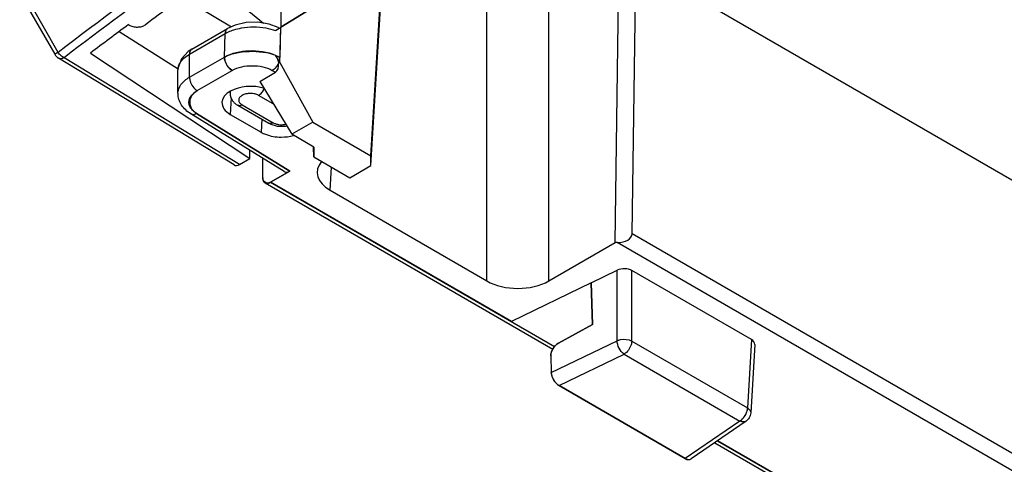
# Model space of a CAD drawing. Header units: millimetres. Extents: x 0 to 841, y 0 to 594.
# Tile 67 of 116: x 707 to 730, y 181 to 191. Entities that reach past the tile are written whole.
import ezdxf

# ---------------------------------------------------------------- set-up
doc = ezdxf.new("R2010")
doc.units = ezdxf.units.MM
doc.header["$LTSCALE"] = 46.255
for name, color, linetype in [('CHAMFERS', 7, 'CONTINUOUS'), ('CURVES', 7, 'CONTINUOUS'), ('DRAFTS', 7, 'CONTINUOUS'), ('ROUNDS', 7, 'CONTINUOUS')]:
    doc.layers.add(name, color=color, linetype=linetype)

msp = doc.modelspace()

# ---------------------------------------------------------------- linework, layer by layer
at = {"layer": 'CHAMFERS', "color": 7, "linetype": 'CONTINUOUS'}
for p, q in [((715.157, 187.6092), (715.5695, 194.429)), ((715.157, 187.3866), (715.5768, 194.3268)), ((720.7435, 185.6242), (720.8395, 192.2397)), ((731.7418, 185.9417), (721.2154, 192.0191)), ((713.8273, 188.3769), (715.157, 187.6092)), ((715.157, 187.3866), (715.157, 187.6092)), ((714.6744, 187.1079), (715.157, 187.3866))]:
    msp.add_line(p, q, dxfattribs=at)
at = {"layer": 'CURVES', "color": 40, "linetype": 'CONTINUOUS'}
for p, q in [((713.1005, 190.5448), (713.9065, 191.0421)), ((713.0801, 189.8556), (713.1005, 190.5448)), ((711.1868, 189.0978), (711.9839, 189.558)), ((711.171, 188.5765), (713.302, 187.2571)), ((712.6852, 187.1052), (712.6852, 187.5491)), ((712.862, 187.0031), (713.302, 187.2571)), ((718.3719, 183.822), (712.862, 187.0031)), ((720.2266, 183.7514), (720.1982, 184.7067)), ((719.4489, 183.3299), (720.2266, 183.7514)), ((719.2729, 183.0342), (719.2841, 182.6554)), ((722.3492, 180.6888), (719.4615, 182.356)), ((729.474, 177.4122), (723.0891, 181.0985))]:
    msp.add_line(p, q, dxfattribs=at)
at = {"layer": 'CURVES', "color": 4, "linetype": 'CONTINUOUS'}
msp.add_line((720.1982, 184.7067), (718.3719, 183.822), dxfattribs=at)
at = {"layer": 'CURVES', "color": 40, "linetype": 'CONTINUOUS'}
for points in [[(711.9839, 189.558), (711.8632, 189.6643), (711.8042, 189.7664), (711.8071, 189.8642)], [(711.026, 188.8779), (711.0406, 188.9632), (711.0944, 189.0445), (711.1868, 189.0978)], [(711.0584, 188.6917), (711.0259, 188.7495), (711.0153, 188.8148), (711.026, 188.8779)], [(711.171, 188.5765), (711.1207, 188.6077), (711.0832, 188.6475), (711.0584, 188.6917)], [(712.6949, 187.0548), (712.6887, 187.0698), (712.6852, 187.0867), (712.6852, 187.1052)], [(712.862, 187.0031), (712.7947, 186.9643), (712.7208, 186.992), (712.6949, 187.0548)], [(719.3792, 183.2718), (719.4014, 183.2966), (719.4253, 183.3171), (719.4489, 183.3299)], [(719.2729, 183.0342), (719.2721, 183.0598), (719.2781, 183.0895), (719.289, 183.1202)], [(719.289, 183.1202), (719.3078, 183.1731), (719.341, 183.229), (719.3792, 183.2718)], [(719.2951, 182.5941), (719.2886, 182.6159), (719.2847, 182.6368), (719.2841, 182.6554)], [(719.4132, 182.3947), (719.3628, 182.4456), (719.3158, 182.5249), (719.2951, 182.5941)], [(719.4615, 182.356), (719.4455, 182.3652), (719.4292, 182.3785), (719.4132, 182.3947)], [(722.3976, 180.6717), (722.3815, 180.674), (722.3652, 180.6796), (722.3492, 180.6888)]]:
    msp.add_open_spline(points, degree=3, dxfattribs=at)
msp.add_open_spline([(711.8071, 189.8642), (712.0829, 190.0234), (712.7138, 190.0402), (713.0485, 189.8753), (713.0801, 189.8556)], degree=3, knots=[0, 0, 0, 0, 0.8930064, 1, 1, 1, 1], dxfattribs=at)
at = {"layer": 'DRAFTS', "color": 7, "linetype": 'CONTINUOUS'}
for p, q in [((711.4762, 191.6526), (712.6994, 190.6419)), ((709.3991, 190.4468), (710.7481, 189.5968)), ((708.7457, 189.9573), (712.3873, 187.5455)), ((712.6145, 189.3097), (713.3463, 188.0992)), ((711.9313, 189.0753), (711.9379, 189.0135)), ((711.9428, 188.5545), (712.6499, 188.1462)), ((713.8273, 188.3769), (713.3463, 188.0992)), ((713.8515, 187.8076), (713.3463, 188.0992)), ((712.3873, 187.5455), (712.3901, 187.7318)), ((713.8515, 187.583), (713.8418, 187.8071)), ((713.8515, 187.8076), (713.8515, 187.583)), ((713.8515, 187.583), (714.6744, 187.1079)), ((720.1982, 184.7067), (720.2266, 183.7514))]:
    msp.add_line(p, q, dxfattribs=at)
at = {"layer": 'DRAFTS', "color": 9, "linetype": 'CONTINUOUS'}
for p, q in [((711.9594, 188.9312), (711.9428, 188.5545)), ((712.6631, 188.4456), (712.6499, 188.1462))]:
    msp.add_line(p, q, dxfattribs=at)
at = {"layer": 'DRAFTS', "color": 7, "linetype": 'CONTINUOUS'}
msp.add_ellipse((818.4521, 138.3273), major_axis=(138.3685, -3.2228), ratio=0.5922602, start_param=2.4897348, end_param=2.4999498, dxfattribs=at)
for points, knots in [([(712.6013, 189.1771), (712.5041, 189.1951), (712.2057, 189.2173), (711.7669, 189.0523), (711.7528, 188.8335)], [0, 0, 0, 0, 0.3107219, 1, 1, 1, 1]), ([(711.7528, 188.8335), (711.7495, 188.7811), (711.7906, 188.6608), (711.8869, 188.5868), (711.9428, 188.5545)], [0, 0, 0, 0, 0.44823, 1, 1, 1, 1]), ([(712.6499, 188.1462), (712.6813, 188.1281), (712.8256, 188.0612), (712.9872, 188.0363), (713.1095, 188.0363)], [0, 0, 0, 0, 0.2287702, 1, 1, 1, 1])]:
    msp.add_open_spline(points, degree=3, knots=knots, dxfattribs=at)
for points in [[(712.7215, 189.1467), (712.6822, 189.1595), (712.6419, 189.1696), (712.6013, 189.1771)], [(713.1095, 188.0363), (713.2036, 188.0363), (713.2986, 188.0479), (713.3893, 188.0729)]]:
    msp.add_open_spline(points, degree=3, dxfattribs=at)
at = {"layer": 'ROUNDS', "color": 7, "linetype": 'CONTINUOUS'}
for p, q in [((713.1095, 190.5644), (713.1095, 192.7927)), ((721.132, 185.8262), (721.2218, 192.0154)), ((707.1258, 191.3334), (707.9277, 189.9281)), ((710.8533, 191.2257), (711.9695, 190.5584)), ((713.9065, 191.0421), (713.1005, 190.5448)), ((709.6275, 190.5967), (709.613, 190.6055)), ((711.0618, 190.0466), (711.8749, 190.516)), ((712.055, 190.5968), (711.8748, 190.5159)), ((713.0382, 190.5388), (712.8321, 190.6199)), ((713.038, 190.5389), (713.0628, 190.5256)), ((713.0529, 190.5155), (713.0652, 190.523)), ((713.0652, 190.523), (713.1005, 190.5448)), ((712.0283, 187.4), (708.0151, 189.8384)), ((711.0618, 190.0466), (710.9823, 189.9945)), ((710.7498, 189.6259), (710.7464, 189.5698)), ((713.0766, 189.7398), (713.8273, 188.3769)), ((710.7464, 189.0366), (710.7464, 189.5703)), ((712.6145, 189.3097), (712.9741, 189.5174)), ((712.1142, 188.7625), (712.8213, 188.3543)), ((713.1747, 187.2461), (711.0394, 188.5681)), ((712.1549, 187.4114), (712.3873, 187.5455)), ((712.6852, 187.1052), (712.6852, 187.5491)), ((713.302, 187.2571), (712.862, 187.0031)), ((712.737, 186.9907), (719.3199, 183.1901)), ((714.2236, 186.8197), (717.8122, 184.7478)), ((719.2255, 184.7478), (720.7435, 185.6242)), ((720.7937, 185.6242), (720.7435, 185.6242)), ((720.1982, 184.7067), (720.7919, 184.9943)), ((723.8636, 183.4071), (721.1291, 184.9858)), ((720.2266, 183.7514), (719.4489, 183.3299)), ((723.9366, 183.3), (723.8463, 181.7369)), ((719.2729, 183.0342), (719.2841, 182.6554)), ((719.4615, 182.356), (722.3492, 180.6888)), ((723.7385, 181.5454), (722.4807, 180.6799)), ((723.0223, 181.0526), (729.4008, 177.3699))]:
    msp.add_line(p, q, dxfattribs=at)
at = {"layer": 'ROUNDS', "color": 9, "linetype": 'CONTINUOUS'}
for p, q in [((708.0029, 189.9725), (707.2153, 191.353)), ((717.8122, 184.7478), (717.8122, 191.0854)), ((719.2255, 184.7478), (719.2255, 191.0854)), ((713.0382, 190.5388), (713.0607, 190.5217)), ((713.0766, 189.7398), (713.1005, 190.5448)), ((711.0098, 189.932), (711.8231, 190.4016)), ((711.8071, 189.8642), (711.8231, 190.4016)), ((712.1549, 187.4114), (708.1403, 189.8506)), ((711.01, 189.404), (711.0098, 189.932)), ((711.01, 189.404), (711.8071, 189.8642)), ((711.1868, 189.0978), (711.9839, 189.558)), ((712.9034, 189.5582), (712.9741, 189.5174)), ((712.9246, 188.7969), (712.5906, 188.9897)), ((712.2142, 188.7724), (712.9213, 188.3642)), ((713.302, 187.2571), (711.171, 188.5765)), ((714.2236, 186.8197), (714.2557, 187.3497)), ((712.862, 187.0031), (719.3573, 183.2531)), ((731.7418, 179.7006), (721.132, 185.8262)), ((731.574, 179.4002), (720.7937, 185.6242)), ((720.7878, 183.3838), (720.7919, 184.9943)), ((721.125, 183.3753), (721.1291, 184.9858)), ((719.2841, 182.6554), (720.7878, 183.3838)), ((721.125, 183.3753), (723.7734, 181.8462)), ((723.8636, 183.4071), (723.7734, 181.8462)), ((719.4615, 182.356), (720.9483, 183.0763)), ((720.9483, 183.0763), (723.5967, 181.5472)), ((723.5967, 181.5472), (722.3492, 180.6888)), ((723.0891, 181.0985), (729.474, 177.4122))]:
    msp.add_line(p, q, dxfattribs=at)
at = {"layer": 'ROUNDS', "color": 7, "linetype": 'CONTINUOUS'}
for points in [[(712.8321, 190.6199), (712.5758, 190.6623), (712.309, 190.6544), (712.055, 190.5968)], [(710.9823, 189.9945), (710.8234, 189.827), (710.7498, 189.6259)]]:
    msp.add_lwpolyline(points, dxfattribs=at)
for centre, radius, start, end in [((693.1697, 222.8791), 37.9834, 301.4297, 301.56539), ((708.1449, 190.052), 0.25, 209.71172, 238.71767), ((711.187, 188.7009), 2.1564, 28.8027, 34.05756)]:
    msp.add_arc(centre, radius, start, end, dxfattribs=at)
at = {"layer": 'ROUNDS', "color": 9, "linetype": 'CONTINUOUS'}
msp.add_arc((711.0597, 189.5649), 0.3138, 161.69971, 164.3689, dxfattribs=at)
at = {"layer": 'ROUNDS', "color": 7, "linetype": 'CONTINUOUS'}
for centre, major_axis, ratio, start_param, end_param in [((818.452, 138.3273), (138.0685, -3.2158), 0.5922602, 2.4741688, 2.4879576), ((712.7974, 189.8235), (-0.1768, 0.3062), 0.5773503, -3.1415927, -2.2142974), ((712.1549, 187.6156), (0.125, 0.2166), 0.5773502, -3.1546771, -2.3565372), ((714.932, 187.2277), (1.0012, 0), 0.5766475, 8.9746336, 10.2095671), ((713.302, 187.4613), (0.1252, 0.2165), 0.5773501, -3.158661, -2.3555851), ((720.7782, 185.8372), (0.3536, -0.0144), 0.6010019, -1.5026462, 0.0157902), ((720.9524, 184.8835), (0.25, 0), 0.5779923, 0.7858517, 2.2682168), ((718.5189, 185.1568), (1, 0), 0.5780539, -2.3555855, -0.7860072), ((719.4651, 183.1273), (0.1362, 0.2098), 0.6470257, 0.8715965, 2.3900329), ((723.6865, 183.3051), (0.2503, 0), 0.5767089, -0.0347816, 0.7847407), ((719.4615, 182.5602), (-0.126, 0.2165), 0.5773419, 0.8163547, 2.3523774), ((722.3492, 180.8929), (-0.126, 0.2165), 0.5773419, -3.930808, -3.0986082)]:
    msp.add_ellipse(centre, major_axis=major_axis, ratio=ratio, start_param=start_param, end_param=end_param, dxfattribs=at)
at = {"layer": 'ROUNDS', "color": 9, "linetype": 'CONTINUOUS'}
for points, knots in [([(734.1988, 205.0967), (731.7721, 204.0369), (727.0446, 201.8246), (720.2569, 198.1741), (713.9066, 194.2563), (709.9139, 191.4282), (708.0029, 189.9725)], [0, 0, 0, 0, 0.2620395, 0.5162287, 0.7622727, 1, 1, 1, 1]), ([(731.5903, 203.7391), (729.4319, 202.7452), (725.2214, 200.6822), (719.1617, 197.3162), (713.4662, 193.733), (709.8689, 191.1674), (708.1403, 189.8506)], [0, 0, 0, 0, 0.2610733, 0.5148964, 0.7612476, 1, 1, 1, 1]), ([(711.8747, 190.5159), (711.8665, 190.5112), (711.8329, 190.4828), (711.8231, 190.4351), (711.8231, 190.4016)], [0, 0, 0, 0, 0.2208557, 1, 1, 1, 1]), ([(712.0232, 190.4874), (712.0799, 190.5054), (712.3183, 190.5629), (712.5704, 190.563), (712.7529, 190.5297)], [0, 0, 0, 0, 0.2428186, 1, 1, 1, 1]), ([(708.0029, 189.9725), (707.9973, 189.9693), (707.9866, 189.9631), (707.9717, 189.9544), (707.9588, 189.9469), (707.9493, 189.9413), (707.9429, 189.9375), (707.9389, 189.9351), (707.9355, 189.9331), (707.9328, 189.9314), (707.9306, 189.9301), (707.9292, 189.9292), (707.9284, 189.9287), (707.928, 189.9284), (707.9279, 189.9282), (707.9277, 189.9281), (707.9277, 189.9281)], [0, 0, 0, 0, 0.2229825, 0.4217554, 0.5940235, 0.7377847, 0.7984411, 0.8513741, 0.8964298, 0.9334783, 0.9624148, 0.9831577, 0.9904407, 0.9956603, 0.9988244, 1, 1, 1, 1]), ([(708.1403, 189.8506), (708.1132, 189.8633), (708.0615, 189.8989), (708.0206, 189.9461), (708.0029, 189.9725)], [0, 0, 0, 0, 0.4836778, 1, 1, 1, 1]), ([(708.1403, 189.8506), (708.1291, 189.8442), (708.1071, 189.8337), (708.0733, 189.8255), (708.0419, 189.8263), (708.0231, 189.8335), (708.0151, 189.8384)], [0, 0, 0, 0, 0.2928883, 0.5530712, 0.7849816, 1, 1, 1, 1]), ([(710.8474, 189.8047), (710.8583, 189.8167), (710.9071, 189.8654), (710.9641, 189.9056), (711.0098, 189.932)], [0, 0, 0, 0, 0.2340506, 1, 1, 1, 1]), ([(711.0618, 190.0466), (711.0535, 190.0418), (711.0198, 190.0135), (711.01, 189.9657), (711.01, 189.9321)], [0, 0, 0, 0, 0.2208718, 1, 1, 1, 1]), ([(711.8071, 189.8642), (711.9765, 189.9602), (712.3805, 190.0465), (712.7855, 189.9889), (712.9722, 189.9104)], [0, 0, 0, 0, 0.4900514, 1, 1, 1, 1]), ([(711.8071, 189.8642), (711.8071, 189.8353), (711.8286, 189.7163), (711.9047, 189.6037), (711.9839, 189.558)], [0, 0, 0, 0, 0.2404984, 1, 1, 1, 1]), ([(710.7617, 189.6635), (710.7745, 189.702), (710.8021, 189.7514), (710.8375, 189.7938), (710.8474, 189.8047)], [0, 0, 0, 0, 0.7335134, 1, 1, 1, 1]), ([(711.9839, 189.558), (712.1203, 189.6369), (712.4436, 189.6991), (712.767, 189.637), (712.9034, 189.5582)], [0, 0, 0, 0, 0.4999773, 1, 1, 1, 1]), ([(713.0449, 189.7215), (713.0367, 189.7041), (713.0013, 189.6409), (712.9496, 189.5849), (712.9034, 189.5582)], [0, 0, 0, 0, 0.2647824, 1, 1, 1, 1]), ([(710.7464, 189.0366), (710.7465, 189.1067), (710.8077, 189.2631), (710.9356, 189.361), (711.01, 189.404)], [0, 0, 0, 0, 0.4491798, 1, 1, 1, 1]), ([(711.01, 189.404), (711.01, 189.375), (711.0314, 189.256), (711.1076, 189.1435), (711.1868, 189.0978)], [0, 0, 0, 0, 0.2406947, 1, 1, 1, 1]), ([(711.0024, 188.7815), (710.9892, 188.8376), (711.0175, 188.9784), (711.1251, 189.0622), (711.1868, 189.0978)], [0, 0, 0, 0, 0.4471497, 1, 1, 1, 1]), ([(711.9477, 189.0872), (711.9432, 189.0754), (711.9369, 189.051), (711.9366, 189.0258), (711.9379, 189.0135)], [0, 0, 0, 0, 0.5051056, 1, 1, 1, 1]), ([(712.5906, 188.9897), (712.5639, 189.0051), (712.5017, 189.0276), (712.4025, 189.0384), (712.3177, 189.0292), (712.2553, 189.0103), (712.2148, 188.9914), (712.1814, 188.9684), (712.156, 188.9418), (712.14, 188.9123), (712.1345, 188.8811), (712.14, 188.8498), (712.156, 188.8204), (712.1813, 188.7938), (712.2025, 188.7792), (712.2142, 188.7724)], [0, 0, 0, 0, 0.1381996, 0.291292, 0.4443843, 0.5162934, 0.5829382, 0.6433703, 0.6974318, 0.7460569, 0.7914691, 0.8368813, 0.8855064, 0.9395679, 1, 1, 1, 1]), ([(712.5906, 188.9897), (712.6037, 188.9973), (712.6293, 189.0164), (712.6747, 189.065), (712.7008, 189.1103), (712.7132, 189.1426)], [0, 0, 0, 0, 0.2283316, 0.4783274, 1, 1, 1, 1]), ([(712.2142, 188.7724), (712.2054, 188.7674), (712.188, 188.7591), (712.1612, 188.7526), (712.136, 188.7532), (712.1208, 188.7587), (712.1142, 188.7625)], [0, 0, 0, 0, 0.2897988, 0.5490486, 0.7822278, 1, 1, 1, 1]), ([(711.0394, 188.5681), (711.048, 188.5628), (711.0909, 188.5456), (711.1401, 188.5598), (711.171, 188.5765)], [0, 0, 0, 0, 0.2224547, 1, 1, 1, 1]), ([(711.171, 188.5765), (711.16, 188.5834), (711.1193, 188.6105), (711.0822, 188.6436), (711.0594, 188.6713)], [0, 0, 0, 0, 0.2661053, 1, 1, 1, 1]), ([(712.9213, 188.3642), (712.9125, 188.3591), (712.8951, 188.3508), (712.8683, 188.3443), (712.8431, 188.345), (712.8279, 188.3505), (712.8213, 188.3543)], [0, 0, 0, 0, 0.2897988, 0.5490486, 0.7822278, 1, 1, 1, 1]), ([(712.9213, 188.3642), (712.9407, 188.353), (712.9845, 188.3348), (713.056, 188.3202), (713.1317, 188.3176), (713.1824, 188.3243), (713.2069, 188.3298)], [0, 0, 0, 0, 0.2288616, 0.4805347, 0.742395, 1, 1, 1, 1]), ([(720.7878, 183.3838), (720.8132, 183.3952), (720.9234, 183.4262), (721.049, 183.4163), (721.125, 183.3753)], [0, 0, 0, 0, 0.2442574, 1, 1, 1, 1]), ([(720.9483, 183.0763), (720.9004, 183.1092), (720.8267, 183.2077), (720.7894, 183.3238), (720.7878, 183.3838)], [0, 0, 0, 0, 0.4919597, 1, 1, 1, 1]), ([(721.125, 183.3753), (721.1242, 183.3466), (721.101, 183.2304), (721.0258, 183.121), (720.9483, 183.0763)], [0, 0, 0, 0, 0.2427276, 1, 1, 1, 1]), ([(723.7734, 181.8462), (723.7848, 181.8392), (723.8208, 181.8135), (723.8482, 181.7684), (723.8464, 181.7369)], [0, 0, 0, 0, 0.2968689, 1, 1, 1, 1]), ([(723.5967, 181.5472), (723.6087, 181.5541), (723.6582, 181.5889), (723.6973, 181.6372), (723.7207, 181.6774)], [0, 0, 0, 0, 0.2288086, 1, 1, 1, 1]), ([(723.7385, 181.5454), (723.7295, 181.5392), (723.6844, 181.5184), (723.6307, 181.5308), (723.5967, 181.5472)], [0, 0, 0, 0, 0.2245681, 1, 1, 1, 1])]:
    msp.add_open_spline(points, degree=3, knots=knots, dxfattribs=at)
at = {"layer": 'ROUNDS', "color": 7, "linetype": 'CONTINUOUS'}
for points, knots in [([(709.6275, 190.5967), (709.6545, 190.5803), (709.7177, 190.5567), (709.8184, 190.5466), (709.9168, 190.5602), (709.9766, 190.5865), (710.0006, 190.6042)], [0, 0, 0, 0, 0.2426394, 0.5094907, 0.771081, 1, 1, 1, 1]), ([(713.0333, 190.5038), (713.0294, 190.5013), (713.0104, 190.4895), (712.9913, 190.4777), (712.9762, 190.4685)], [0, 0, 0, 0, 0.2093096, 1, 1, 1, 1]), ([(711.0394, 188.5681), (710.9572, 188.619), (710.8091, 188.7493), (710.7466, 188.9428), (710.7466, 189.0366)], [0, 0, 0, 0, 0.5078906, 1, 1, 1, 1]), ([(711.9379, 189.0135), (711.9408, 188.9872), (711.9537, 188.9352), (711.9928, 188.8653), (712.0473, 188.8066), (712.0911, 188.7759), (712.1142, 188.7625)], [0, 0, 0, 0, 0.2498957, 0.4989196, 0.7480566, 1, 1, 1, 1]), ([(712.8213, 188.3543), (712.8806, 188.3201), (712.9831, 188.2881), (713.1227, 188.2798), (713.194, 188.2869), (713.2289, 188.2935)], [0, 0, 0, 0, 0.4900724, 0.7454272, 1, 1, 1, 1]), ([(712.6852, 187.1052), (712.6852, 187.0926), (712.6881, 187.0503), (712.7108, 187.0059), (712.737, 186.9907)], [0, 0, 0, 0, 0.294965, 1, 1, 1, 1]), ([(712.737, 186.9907), (712.7453, 186.986), (712.7867, 186.971), (712.8329, 186.9863), (712.862, 187.0031)], [0, 0, 0, 0, 0.2208581, 1, 1, 1, 1])]:
    msp.add_open_spline(points, degree=3, knots=knots, dxfattribs=at)
at = {"layer": 'ROUNDS', "color": 9, "linetype": 'CONTINUOUS'}
for points in [[(712.7529, 190.5297), (712.8288, 190.5159), (712.9041, 190.496), (712.9762, 190.4685)], [(711.8231, 190.4016), (711.8491, 190.4163), (711.8758, 190.4296), (711.903, 190.4418)], [(711.903, 190.4418), (711.9421, 190.4593), (711.9824, 190.4744), (712.0232, 190.4874)], [(710.7464, 189.5701), (710.7464, 189.5968), (710.7503, 189.6238), (710.7575, 189.6495)], [(711.0594, 188.6713), (711.0331, 188.7032), (711.012, 188.7412), (711.0024, 188.7815)], [(723.7207, 181.6774), (723.7365, 181.7044), (723.7495, 181.7334), (723.7588, 181.7633)], [(723.7588, 181.7633), (723.7671, 181.7901), (723.7726, 181.8182), (723.7734, 181.8462)]]:
    msp.add_open_spline(points, degree=3, dxfattribs=at)
at = {"layer": 'ROUNDS', "color": 7, "linetype": 'CONTINUOUS'}
for points in [[(712.9735, 189.9085), (713.0109, 189.8533), (713.0372, 189.7878), (713.0449, 189.7215)], [(723.8463, 181.7369), (723.844, 181.6963), (723.831, 181.6551), (723.8097, 181.6204)], [(723.8097, 181.6204), (723.7917, 181.591), (723.7669, 181.5649), (723.7385, 181.5454)]]:
    msp.add_open_spline(points, degree=3, dxfattribs=at)

doc.saveas('drawing.dxf')
